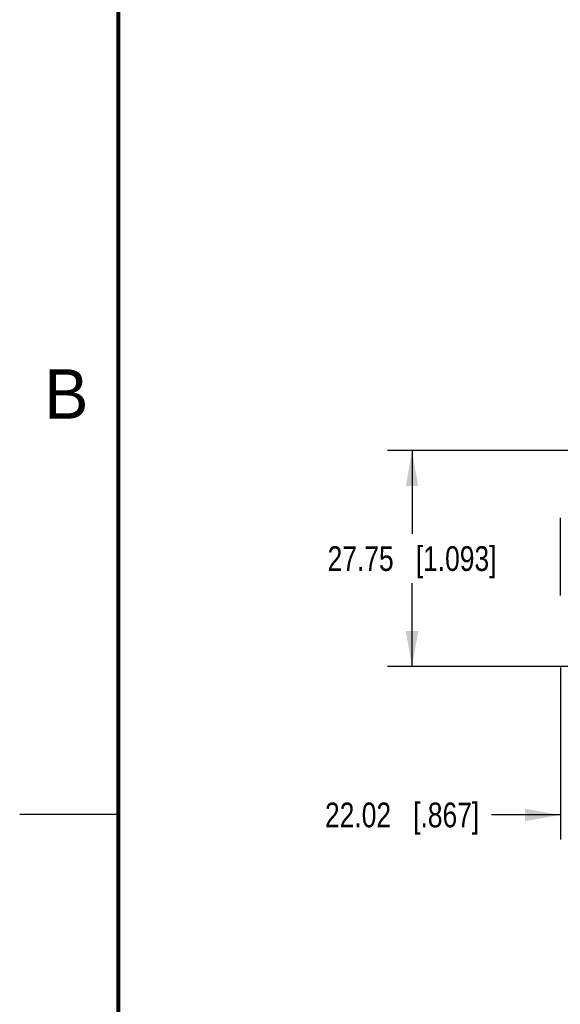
# Model space of a CAD drawing. Header units: inches. Extents: x 0 to 22, y 0 to 17.
# Tile 2 of 46: x 0 to 2.7, y 3.3 to 8.3. Entities that reach past the tile are written whole.
import ezdxf

# ---------------------------------------------------------------- set-up
doc = ezdxf.new("R2010")
doc.units = ezdxf.units.IN
doc.header["$LTSCALE"] = 1.21
doc.header["$MEASUREMENT"] = 0
doc.layers.get('0').update_dxf_attribs({"linetype": 'CONTINUOUS'})
doc.layers.add('_EDIT_-_ARTWORK_', color=7, linetype='CONTINUOUS')
doc.layers.add('DIMENSIONS', color=7, linetype='CONTINUOUS')
doc.styles.get("Standard").update_dxf_attribs({"font": 'txt', "width": 0.8})
doc.styles.add('TEXTSTYLE_2', font='txt')
doc.dimstyles.new('DIMSTYLE_2', dxfattribs={"dimtxt": 0.125, "dimasz": 0.18, "dimexe": 0.125, "dimexo": 0.0625, "dimgap": 0.0625, "dimtad": 0, "dimtih": 1, "dimtoh": 1, "dimdsep": 46, "dimtxsty": 'STANDARD', "dimblk": '_FILLED', "dimblk1": '_FILLED', "dimblk2": '_FILLED', "dimcen": 0.09, "dimazin": 2, "dimtfac": 1, "dimtofl": 0, "dimtmove": 0, "dimatfit": 3, "dimldrblk": '_FILLED', "dimfxl": 1, "dimtolj": 1, "dimarcsym": 0})
doc.dimstyles.new('DIMSTYLE_3', dxfattribs={"dimtxt": 0.125, "dimasz": 0.18, "dimexe": 0.125, "dimexo": 0.0625, "dimgap": 0.0625, "dimtad": 0, "dimtih": 1, "dimtoh": 1, "dimdsep": 46, "dimtxsty": 'STANDARD', "dimblk": '_FILLED', "dimblk1": '_FILLED', "dimblk2": '_FILLED', "dimcen": 0.09, "dimazin": 2, "dimtp": 0.01, "dimtm": 0.01, "dimtfac": 1, "dimtofl": 0, "dimtmove": 0, "dimatfit": 3, "dimldrblk": '_FILLED', "dimfxl": 1, "dimtolj": 1, "dimarcsym": 0})

# ---------------------------------------------------------------- blocks, each defined once
blk = doc.blocks.new('_FILLED')
at = {"color": 0, "linetype": 'BYBLOCK'}
blk.add_solid([(0, 0), (-1, 0.174), (-1, -0.174)], dxfattribs=at)
blk = doc.blocks.new('*D6')
at = {"layer": 'DIMENSIONS', "color": 2, "linetype": 'CONTINUOUS'}
for p, q in [((3.6039, 5.4849), (3.6039, 4.1212)), ((2.7368, 4.9913), (2.7368, 4.1212)), ((2.7368, 4.2462), (2.3884, 4.2462)), ((3.6039, 4.2462), (3.9639, 4.2462))]:
    blk.add_line(p, q, dxfattribs=at)
at = {"layer": 'DIMENSIONS', "color": 2, "linetype": 'CONTINUOUS', "xscale": 0.18, "yscale": 0.18, "zscale": 0.18}
blk.add_blockref('_FILLED', (2.7368, 4.2462), dxfattribs=at)
at = {"layer": 'DIMENSIONS', "color": 2, "linetype": 'CONTINUOUS', "xscale": 0.18, "yscale": 0.18, "zscale": 0.18, "rotation": 180}
blk.add_blockref('_FILLED', (3.6039, 4.2462), dxfattribs=at)
at = {"layer": 'DIMENSIONS', "color": 2, "linetype": 'CONTINUOUS', "insert": (2.3259, 4.3087), "char_height": 0.125, "width": 1.225, "attachment_point": 3, "line_spacing_factor": 0.9}
blk.add_mtext('22.02{\\ftxt.shx;\\W1.000000;\\H0.125000; }[.867]', dxfattribs=at)
blk = doc.blocks.new('*D11')
at = {"layer": 'DIMENSIONS', "color": 2, "linetype": 'CONTINUOUS'}
for p, q in [((2.8932, 6.0887), (1.8608, 6.0887)), ((1.9858, 6.0887), (1.9858, 5.6675)), ((1.9858, 4.9962), (1.9858, 5.4175)), ((3.148, 4.9962), (1.8608, 4.9962))]:
    blk.add_line(p, q, dxfattribs=at)
at = {"layer": 'DIMENSIONS', "color": 2, "linetype": 'CONTINUOUS', "xscale": 0.18, "yscale": 0.18, "zscale": 0.18}
for p, rotation in [((1.9858, 6.0887), 90), ((1.9858, 4.9962), 270)]:
    blk.add_blockref('_FILLED', p, dxfattribs=dict(at, rotation=rotation))
at = {"layer": 'DIMENSIONS', "color": 2, "linetype": 'CONTINUOUS', "insert": (1.9858, 5.605), "char_height": 0.125, "width": 1.325, "attachment_point": 2, "line_spacing_factor": 0.9}
blk.add_mtext('27.75{\\ftxt.shx;\\W1.000000;\\H0.125000; }[1.093]', dxfattribs=at)

msp = doc.modelspace()

# ---------------------------------------------------------------- linework, layer by layer
at = {"color": 2, "linetype": 'CONTINUOUS'}
msp.add_line((0, 4.25), (0.5, 4.25), dxfattribs=at)
at = {"color": 7, "linetype": 'CONTINUOUS', "const_width": 0.02}
msp.add_lwpolyline([(0.5, 16.5), (0.5, 0.5)], dxfattribs=at)
at = {"layer": '_EDIT_-_ARTWORK_', "color": 40, "linetype": 'CONTINUOUS'}
msp.add_line((2.7358, 5.7492), (2.7358, 5.3555), dxfattribs=at)

# ---------------------------------------------------------------- texts
at = {"color": 2, "linetype": 'CONTINUOUS', "insert": (0.125, 6.5), "char_height": 0.25, "width": 0.25, "attachment_point": 1, "line_spacing_factor": 0.9, "style": 'TEXTSTYLE_2'}
msp.add_mtext('B', dxfattribs=at)

# ---------------------------------------------------------------- dimensions: what is measured, and where the dimension line sits
at = {"layer": 'DIMENSIONS', "color": 2, "linetype": 'CONTINUOUS'}
for base, p1, p2, angle, dimstyle, picture, middle in [((1.9858, 6.0887), (3.2105, 4.9962), (2.9557, 6.0887), 90, 'DIMSTYLE_3', '*D11', (1.9858, 5.5425)), ((2.7368, 4.2462), (3.6039, 5.5474), (2.7368, 5.0538), 180, 'DIMSTYLE_2', '*D6', (1.7134, 4.2462))]:
    dim = msp.add_linear_dim(base=base, p1=p1, p2=p2, angle=angle, dimstyle=dimstyle, dxfattribs=at)
    dim.commit()
    dim.dimension.update_dxf_attribs({"geometry": picture, "text_midpoint": middle, "dimtype": 160})

doc.saveas('drawing.dxf')
